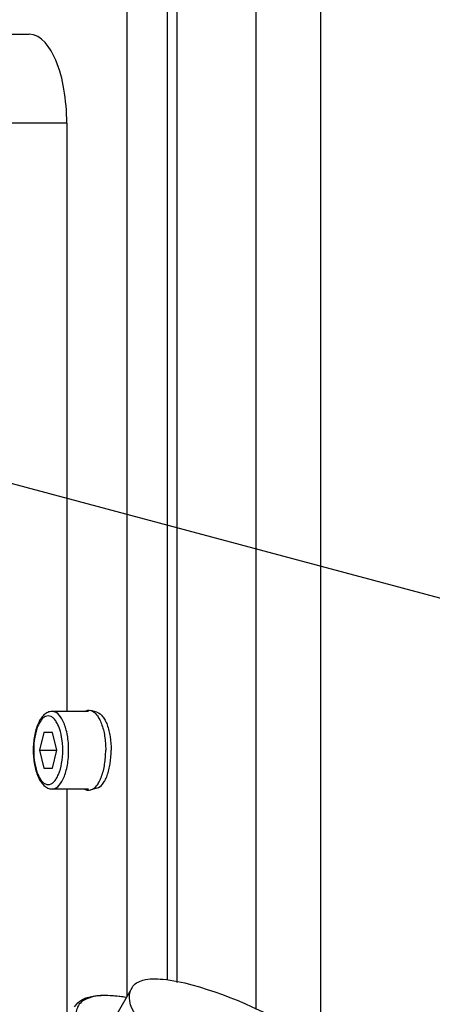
# Model space of a CAD drawing. Header units: millimetres. Extents: x 0 to 14268, y 0 to 10092.
# Tile 45 of 122: x 7172 to 7218, y 2509 to 2620. Entities that reach past the tile are written whole.
import ezdxf

# ---------------------------------------------------------------- set-up
doc = ezdxf.new("R2010")
doc.units = ezdxf.units.MM
doc.header["$LTSCALE"] = 784.74
doc.layers.get('0').update_dxf_attribs({"linetype": 'CONTINUOUS'})
for name, color, linetype in [('304103000035DXF_CONTINUOUS_LINE', 7, 'CONTINUOUS'), ('304105000224DXF_CONTINUOUS_LINE', 7, 'CONTINUOUS'), ('304105000429DXF_CONTINUOUS_LINE', 7, 'CONTINUOUS'), ('304106000062DXF_CONTINUOUS_LINE', 7, 'CONTINUOUS'), ('304109000016DXF_CONTINUOUS_LINE', 7, 'CONTINUOUS'), ('304110000697DXF_CONTINUOUS_LINE', 7, 'CONTINUOUS'), ('501023000062DXF_CONTINUOUS_LINE', 7, 'CONTINUOUS'), ('604006000002DXF_CONTINUOUS_LINE', 7, 'CONTINUOUS'), ('R210-1-XIANLDXF_CONTINUOUS_LINE', 7, 'CONTINUOUS'), ('运动范围-新_DXF_CONTINUOUS_LINE', 7, 'CONTINUOUS'), ('运动范围-新_DXF_DIMENSION', 7, 'CONTINUOUS')]:
    doc.layers.add(name, color=color, linetype=linetype)
doc.styles.get("Standard").update_dxf_attribs({"font": 'txt', "width": 0.7})
doc.dimstyles.new('DIMSTYLE_1', dxfattribs={"dimtxt": 108, "dimasz": 72, "dimexe": 1, "dimexo": 0, "dimgap": 4.5, "dimtad": 0, "dimtih": 1, "dimtoh": 1, "dimdec": 1, "dimdsep": 46, "dimtxsty": 'Standard', "dimblk": '_FILLED', "dimblk1": '_FILLED', "dimblk2": '_FILLED', "dimcen": 0.09, "dimclrt": 5, "dimazin": 2, "dimtp": 0.5, "dimtm": 0.5, "dimtfac": 1, "dimtdec": 65535, "dimtofl": 0, "dimtmove": 0, "dimatfit": 3, "dimldrblk": '_FILLED', "dimfxl": 0, "dimtolj": 1, "dimarcsym": 0})

# ---------------------------------------------------------------- blocks, each defined once
blk = doc.blocks.new('*D1')
at = {"layer": '运动范围-新_DXF_DIMENSION', "color": 2, "linetype": 'Continuous', "transparency": 16777216}
for start, end in [(100.63351, 165), (0, 63.53964)]:
    blk.add_arc((7521.37, 2473.77), 625.52, start, end, dxfattribs=at)
for points in [[(6928.38, 2707.79), (6917.17, 2635.66), (6951.16, 2700.26)], [(8130.76, 2544.96), (8146.88, 2473.77), (8154.72, 2546.34)]]:
    blk.add_solid(points, dxfattribs=at)
blk = doc.blocks.new('_FILLED')
at = {"color": 0, "linetype": 'ByBlock'}
blk.add_solid([(0, 0), (-1, 0.1667), (-1, -0.1667)], dxfattribs=at)

msp = doc.modelspace()

# ---------------------------------------------------------------- linework, layer by layer
at = {"layer": '304103000035DXF_CONTINUOUS_LINE', "color": 7, "linetype": 'Continuous'}
msp.add_line((7205.318, 2504.796), (7205.318, 2633.768), dxfattribs=at)
at = {"layer": '304105000224DXF_CONTINUOUS_LINE', "color": 7, "linetype": 'Continuous'}
for p, q in [((7183.574, 2510.121), (7183.574, 2623.768)), ((7188.106, 2511.901), (7188.106, 2623.768))]:
    msp.add_line(p, q, dxfattribs=at)
at = {"layer": '304105000429DXF_CONTINUOUS_LINE', "color": 7, "linetype": 'Continuous'}
for p, q in [((7198.068, 2508.625), (7198.068, 2638.768)), ((7205.318, 2504.796), (7205.318, 2638.768)), ((7189.193, 2511.649), (7189.193, 2625.768))]:
    msp.add_line(p, q, dxfattribs=at)
at = {"layer": '304106000062DXF_CONTINUOUS_LINE', "color": 7, "linetype": 'Continuous'}
msp.add_line((7188.106, 2511.901), (7188.106, 2623.768), dxfattribs=at)
at = {"layer": '304109000016DXF_CONTINUOUS_LINE', "color": 7, "linetype": 'Continuous'}
msp.add_open_spline([(7177.685, 2508.92), (7177.874, 2509.247), (7178.519, 2509.827), (7179.866, 2510.208), (7181.555, 2510.267), (7182.789, 2510.12), (7183.464, 2510.009)], degree=3, knots=[0, 0, 0, 0, 0.1832397, 0.3986476, 0.6679608, 1, 1, 1, 1], dxfattribs=at)
at = {"layer": '304109000016DXF_CONTINUOUS_LINE', "color": 9, "linetype": 'Continuous'}
msp.add_open_spline([(7183.459, 2509.98), (7182.535, 2510.128), (7181.232, 2510.262), (7179.65, 2510.058), (7178.795, 2509.75), (7178.176, 2509.249), (7177.72, 2508.258), (7178.096, 2506.535), (7179.459, 2504.382), (7181.718, 2501.834), (7184.808, 2499.05), (7187.203, 2497.209), (7188.512, 2496.266)], degree=3, knots=[0, 0, 0, 0, 0.1225468, 0.1694202, 0.2077812, 0.2401368, 0.2708679, 0.3456221, 0.4559133, 0.6050179, 0.7888655, 1, 1, 1, 1], dxfattribs=at)
at = {"layer": '304110000697DXF_CONTINUOUS_LINE', "color": 7, "linetype": 'Continuous'}
for p, q in [((7144.975, 2618.268), (7172.586, 2618.268)), ((7176.812, 2608.268), (7176.812, 2542.128)), ((7176.812, 2533.408), (7176.812, 2507.409))]:
    msp.add_line(p, q, dxfattribs=at)
at = {"layer": '304110000697DXF_CONTINUOUS_LINE', "color": 9, "linetype": 'Continuous'}
msp.add_line((7176.812, 2608.268), (7169.139, 2608.268), dxfattribs=at)
at = {"layer": '304110000697DXF_CONTINUOUS_LINE', "color": 7, "linetype": 'Continuous'}
msp.add_open_spline([(7176.812, 2608.268), (7176.812, 2609.548), (7176.592, 2612.004), (7175.759, 2615.498), (7173.981, 2618.268), (7172.586, 2618.268)], degree=3, knots=[0, 0, 0, 0, 0.3369962, 0.6328142, 1, 1, 1, 1], dxfattribs=at)
at = {"layer": '501023000062DXF_CONTINUOUS_LINE', "color": 7, "linetype": 'Continuous'}
for p, q in [((7179.257, 2542.128), (7175.178, 2542.128)), ((7174.237, 2539.768), (7173.749, 2537.768)), ((7175.213, 2539.768), (7174.237, 2539.768)), ((7175.701, 2537.768), (7175.213, 2539.768)), ((7173.749, 2537.768), (7174.237, 2535.768)), ((7173.749, 2537.768), (7175.701, 2537.768)), ((7175.213, 2535.768), (7175.701, 2537.768)), ((7174.237, 2535.768), (7175.213, 2535.768)), ((7179.257, 2533.408), (7175.178, 2533.408))]:
    msp.add_line(p, q, dxfattribs=at)
for points, knots in [([(7175.178, 2542.128), (7175.008, 2542.128), (7174.659, 2542.049), (7174.216, 2541.737), (7173.857, 2541.291), (7173.452, 2540.516), (7173.13, 2539.323), (7173.047, 2538.306), (7173.047, 2537.768)], [0, 0, 0, 0, 0.0974378, 0.1968588, 0.3031226, 0.4208057, 0.693393, 1, 1, 1, 1]), ([(7173.047, 2537.768), (7173.047, 2537.23), (7173.13, 2536.212), (7173.452, 2535.019), (7173.857, 2534.244), (7174.216, 2533.798), (7174.659, 2533.487), (7175.008, 2533.408), (7175.178, 2533.408)], [0, 0, 0, 0, 0.3066098, 0.5791976, 0.6968801, 0.8031427, 0.9025607, 1, 1, 1, 1])]:
    msp.add_open_spline(points, degree=3, knots=knots, dxfattribs=at)
at = {"layer": '501023000062DXF_CONTINUOUS_LINE', "color": 9, "linetype": 'Continuous'}
for points, knots in [([(7176.357, 2537.768), (7176.357, 2538.262), (7176.283, 2539.19), (7176.003, 2540.273), (7175.66, 2540.96), (7175.382, 2541.328), (7175.07, 2541.568), (7174.725, 2541.655), (7174.38, 2541.568), (7174.069, 2541.328), (7173.79, 2540.96), (7173.448, 2540.273), (7173.168, 2539.19), (7173.094, 2538.262), (7173.094, 2537.768)], [0, 0, 0, 0, 0.1653451, 0.3104908, 0.3707317, 0.4214782, 0.463524, 0.4999998, 0.5364756, 0.5785215, 0.6292681, 0.6895093, 0.8346551, 1, 1, 1, 1]), ([(7177.021, 2537.768), (7177.021, 2538.326), (7176.959, 2539.14), (7176.727, 2540.175), (7176.396, 2541.179), (7175.787, 2542.128), (7175.178, 2542.128)], [0, 0, 0, 0, 0.3367769, 0.4922091, 0.6328713, 1, 1, 1, 1]), ([(7173.094, 2537.768), (7173.094, 2537.274), (7173.168, 2536.345), (7173.448, 2535.263), (7173.79, 2534.575), (7174.069, 2534.207), (7174.38, 2533.968), (7174.725, 2533.88), (7175.07, 2533.968), (7175.382, 2534.207), (7175.66, 2534.575), (7176.003, 2535.263), (7176.283, 2536.345), (7176.357, 2537.274), (7176.357, 2537.768)], [0, 0, 0, 0, 0.1653451, 0.3104908, 0.3707317, 0.4214782, 0.463524, 0.4999998, 0.5364756, 0.5785215, 0.6292681, 0.6895093, 0.8346551, 1, 1, 1, 1]), ([(7175.178, 2533.408), (7175.787, 2533.408), (7176.396, 2534.356), (7176.727, 2535.36), (7176.959, 2536.395), (7177.021, 2537.21), (7177.021, 2537.768)], [0, 0, 0, 0, 0.3671296, 0.5077919, 0.6632239, 1, 1, 1, 1])]:
    msp.add_open_spline(points, degree=3, knots=knots, dxfattribs=at)
at = {"layer": '604006000002DXF_CONTINUOUS_LINE', "color": 7, "linetype": 'Continuous'}
for p, q in [((7180.2, 2542.037), (7179.508, 2542.235)), ((7180.2, 2533.498), (7179.508, 2533.3))]:
    msp.add_line(p, q, dxfattribs=at)
for points, knots in [([(7178.815, 2542.131), (7178.92, 2542.194), (7179.149, 2542.285), (7179.396, 2542.267), (7179.508, 2542.235)], [0, 0, 0, 0, 0.5125624, 1, 1, 1, 1]), ([(7179.508, 2542.235), (7179.769, 2542.16), (7180.133, 2541.842), (7180.477, 2541.294), (7180.824, 2540.504), (7181.107, 2539.314), (7181.182, 2538.301), (7181.182, 2537.768)], [0, 0, 0, 0, 0.1630474, 0.2689757, 0.3916823, 0.6790296, 1, 1, 1, 1]), ([(7180.2, 2542.037), (7180.449, 2541.965), (7180.797, 2541.661), (7181.126, 2541.137), (7181.458, 2540.383), (7181.728, 2539.245), (7181.799, 2538.278), (7181.799, 2537.768)], [0, 0, 0, 0, 0.1630474, 0.2689757, 0.3916823, 0.6790295, 1, 1, 1, 1]), ([(7179.508, 2533.3), (7179.769, 2533.375), (7180.133, 2533.694), (7180.477, 2534.242), (7180.824, 2535.031), (7181.107, 2536.221), (7181.182, 2537.234), (7181.182, 2537.768)], [0, 0, 0, 0, 0.1630474, 0.2689757, 0.3916823, 0.6790296, 1, 1, 1, 1]), ([(7180.2, 2533.498), (7180.449, 2533.57), (7180.797, 2533.874), (7181.126, 2534.398), (7181.458, 2535.153), (7181.728, 2536.29), (7181.799, 2537.258), (7181.799, 2537.768)], [0, 0, 0, 0, 0.1630474, 0.2689757, 0.3916823, 0.6790295, 1, 1, 1, 1]), ([(7178.815, 2533.404), (7178.92, 2533.341), (7179.149, 2533.25), (7179.396, 2533.268), (7179.508, 2533.3)], [0, 0, 0, 0, 0.5125624, 1, 1, 1, 1])]:
    msp.add_open_spline(points, degree=3, knots=knots, dxfattribs=at)
at = {"layer": 'R210-1-XIANLDXF_CONTINUOUS_LINE', "color": 7, "linetype": 'Continuous'}
msp.add_line((7184.142, 2511.104), (7181.079, 2505.799), dxfattribs=at)
for points, knots in [([(7184.142, 2511.104), (7184.383, 2511.523), (7185.611, 2512.146), (7186.84, 2512.088), (7187.582, 2512.022)], [0, 0, 0, 0, 0.3938009, 1, 1, 1, 1]), ([(7187.582, 2512.022), (7188.69, 2511.924), (7194.473, 2510.651), (7199.841, 2508.01), (7203.982, 2505.626)], [0, 0, 0, 0, 0.188811, 1, 1, 1, 1]), ([(7199.03, 2496.532), (7194.885, 2498.911), (7190.196, 2502.18), (7182.982, 2509.091), (7184.142, 2511.104)], [0, 0, 0, 0, 0.6728787, 1, 1, 1, 1])]:
    msp.add_open_spline(points, degree=3, knots=knots, dxfattribs=at)
at = {"layer": '运动范围-新_DXF_CONTINUOUS_LINE', "color": 2, "linetype": 'Continuous'}
msp.add_line((7521.367, 2473.768), (4929.788, 3168.179), dxfattribs=at)
msp.add_circle((7521.383, 2473.768), 914, dxfattribs=at)

# ---------------------------------------------------------------- dimensions: what is measured, and where the dimension line sits
at = {"layer": '运动范围-新_DXF_DIMENSION', "color": 2, "linetype": 'Continuous'}
dim = msp.add_angular_dim_2l(base=(7603.014, 3093.932), line1=((8140.628, 2473.768), (8146.884, 2473.768)), line2=((6923.207, 2634.044), (6917.165, 2635.663)), dimstyle='DIMSTYLE_1', dxfattribs=at)
dim.commit()
dim.dimension.update_dxf_attribs({"geometry": '*D1', "text_midpoint": (7459.943, 3039.932), "dimtype": 162})

doc.saveas('drawing.dxf')
